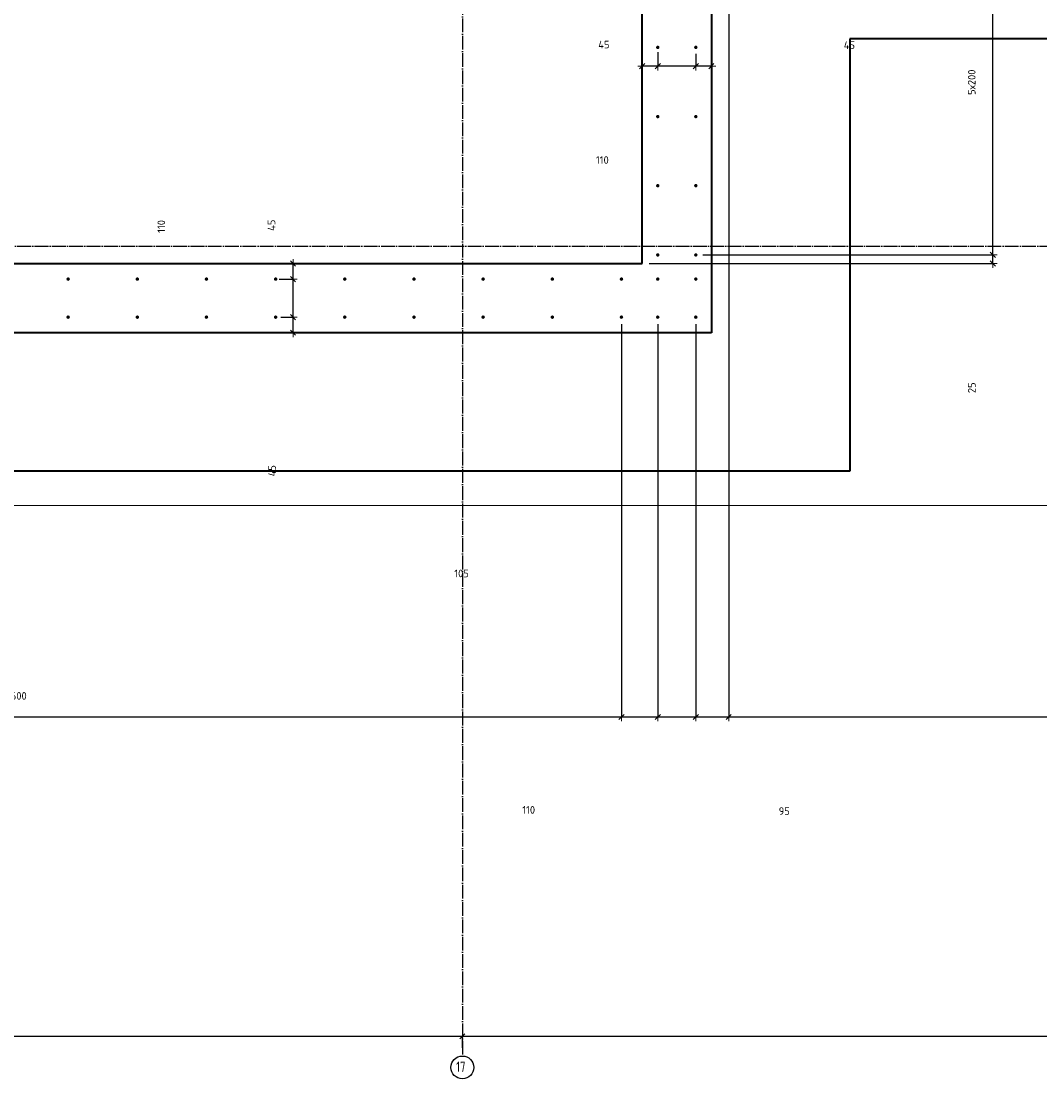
# Model space of a CAD drawing. Header units: millimetres. Extents: x 27309 to 183995, y -852 to 48500.
# Tile 48 of 93: x 151664 to 154610, y 27593 to 30651. Entities that reach past the tile are written whole.
import ezdxf

# ---------------------------------------------------------------- set-up
doc = ezdxf.new("R2010")
doc.units = ezdxf.units.MM
doc.header["$PDMODE"] = 65
doc.linetypes.add('______11', pattern=[50, 40, -5, 0, -5])
doc.linetypes.add('______5', pattern=[110, 80, -10, 10, -10])
for name, color, linetype, lineweight in [('Standard', 7, 'Continuous', 25), ('Арм.стержн. Выпуски', 180, 'Continuous', 35), ('Размерная линия_ общее', 7, 'Continuous', 13)]:
    doc.layers.add(name, color=color, linetype=linetype, lineweight=lineweight)
doc.layers.add('Осевая линия_ общее', color=7, linetype='______5', lineweight=13, true_color=0xa0a0a0)
doc.styles.add('ISOCPEUR', font='ISOCPEUR')
doc.dimstyles.new('DIMSTYLE_3', dxfattribs={"dimtxt": 22, "dimasz": 25, "dimexe": 0, "dimexo": 0, "dimgap": 11, "dimtad": 2, "dimdec": 0, "dimrnd": 5, "dimzin": 12, "dimdsep": 46, "dimtxsty": 'ISOCPEUR', "dimblk1": 'ALL_ML_STRICH', "dimblk2": 'ALL_ML_STRICH', "dimsah": 1, "dimcen": 0, "dimclrd": 7, "dimclre": 256, "dimclrt": 7, "dimadec": 0, "dimazin": 0, "dimtfac": 1, "dimtdec": 0, "dimtix": 1, "dimtmove": 2, "dimatfit": 3, "dimfxl": 0, "dimtzin": 0, "dimlwd": 0, "dimlwe": -3, "dimarcsym": 0})
doc.dimstyles.new('DIMSTYLE_5', dxfattribs={"dimtxt": 22, "dimasz": 25, "dimexe": 0, "dimexo": 0, "dimgap": 11, "dimtad": 2, "dimdec": 0, "dimrnd": 5, "dimzin": 12, "dimdsep": 46, "dimtxsty": 'ISOCPEUR', "dimblk1": 'ALL_ML_STRICH', "dimblk2": 'ALL_ML_STRICH', "dimsah": 1, "dimcen": 0, "dimclrd": 7, "dimclre": 256, "dimclrt": 7, "dimadec": 0, "dimazin": 0, "dimtfac": 1, "dimtdec": 0, "dimtix": 1, "dimtmove": 2, "dimatfit": 3, "dimfxl": 0, "dimtvp": 1.2, "dimtzin": 0, "dimlwd": 0, "dimlwe": -3, "dimarcsym": 0})
doc.dimstyles.new('DIMSTYLE_7', dxfattribs={"dimtxt": 22, "dimasz": 25, "dimexe": 0, "dimexo": 0, "dimgap": 11, "dimtad": 0, "dimdec": 0, "dimrnd": 5, "dimzin": 12, "dimdsep": 46, "dimtxsty": 'ISOCPEUR', "dimblk1": 'ALL_ML_STRICH', "dimblk2": 'ALL_ML_STRICH', "dimsah": 1, "dimcen": 0, "dimclrd": 7, "dimclre": 256, "dimclrt": 7, "dimadec": 0, "dimazin": 0, "dimtfac": 1, "dimtdec": 0, "dimtix": 1, "dimtmove": 2, "dimatfit": 3, "dimfxl": 0, "dimtzin": 0, "dimlwd": 0, "dimlwe": -3, "dimarcsym": 0})

# ---------------------------------------------------------------- blocks, each defined once
blk = doc.blocks.new('ALL_ML_STRICH')
at = {"color": 0, "linetype": 'ByBlock', "lineweight": -2}
for p, q in [((-1, 0), (0.5, 0)), ((-0.3, -0.3), (0.3, 0.3)), ((0, -0.5), (0, 0.5))]:
    blk.add_line(p, q, dxfattribs=at)
blk = doc.blocks.new('*D34')
at = {"layer": 'DEFPOINTS', "color": 7, "linetype": 'Continuous', "lineweight": 13, "transparency": 33554687}
for p in [(149640, 27715.7), (149640, 27662.1), (152940, 27662.1)]:
    blk.add_point(p, dxfattribs=at)
at = {"layer": 'Размерная линия_ общее', "color": 253, "linetype": 'Continuous', "lineweight": -2, "true_color": 0xa0a0a0, "transparency": 33554687}
for p, q in [((149640, 27682.1), (149640, 27715.7)), ((152940, 27682.1), (152940, 27715.7))]:
    blk.add_line(p, q, dxfattribs=at)
at = {"layer": 'Размерная линия_ общее', "color": 7, "linetype": 'Continuous', "lineweight": -2, "transparency": 33554687}
blk.add_line((149640, 27715.7), (152940, 27715.7), dxfattribs=at)
at = {"layer": 'Размерная линия_ общее', "color": 7, "linetype": 'Continuous', "lineweight": 13, "transparency": 33554687, "xscale": 25, "yscale": 25, "zscale": 25, "rotation": 180}
blk.add_blockref('ALL_ML_STRICH', (149640, 27715.7), dxfattribs=at)
at = {"layer": 'Размерная линия_ общее', "color": 7, "linetype": 'Continuous', "lineweight": 13, "transparency": 33554687, "xscale": 25, "yscale": 25, "zscale": 25}
blk.add_blockref('ALL_ML_STRICH', (152940, 27715.7), dxfattribs=at)
at = {"layer": 'Размерная линия_ общее', "color": 7, "linetype": 'Continuous', "lineweight": 13, "transparency": 33554687, "insert": (151291.1, 27776.7), "char_height": 22, "width": 88, "attachment_point": 5, "style": 'ISOCPEUR'}
blk.add_mtext('\\A1;{3300}', dxfattribs=at)
blk = doc.blocks.new('*D35')
at = {"layer": 'DEFPOINTS', "color": 7, "linetype": 'Continuous', "lineweight": 13, "transparency": 33554687}
for p in [(152940, 27715.7), (152940, 27662.1), (156860, 27662.1)]:
    blk.add_point(p, dxfattribs=at)
at = {"layer": 'Размерная линия_ общее', "color": 253, "linetype": 'Continuous', "lineweight": -2, "true_color": 0xa0a0a0, "transparency": 33554687}
for p, q in [((152940, 27682.1), (152940, 27715.7)), ((156860, 27682.1), (156860, 27715.7))]:
    blk.add_line(p, q, dxfattribs=at)
at = {"layer": 'Размерная линия_ общее', "color": 7, "linetype": 'Continuous', "lineweight": -2, "transparency": 33554687}
blk.add_line((152940, 27715.7), (156860, 27715.7), dxfattribs=at)
at = {"layer": 'Размерная линия_ общее', "color": 7, "linetype": 'Continuous', "lineweight": 13, "transparency": 33554687, "xscale": 25, "yscale": 25, "zscale": 25, "rotation": 180}
blk.add_blockref('ALL_ML_STRICH', (152940, 27715.7), dxfattribs=at)
at = {"layer": 'Размерная линия_ общее', "color": 7, "linetype": 'Continuous', "lineweight": 13, "transparency": 33554687, "xscale": 25, "yscale": 25, "zscale": 25}
blk.add_blockref('ALL_ML_STRICH', (156860, 27715.7), dxfattribs=at)
at = {"layer": 'Размерная линия_ общее', "color": 7, "linetype": 'Continuous', "lineweight": 13, "transparency": 33554687, "insert": (154901.1, 27776.7), "char_height": 22, "width": 88, "attachment_point": 5, "style": 'ISOCPEUR'}
blk.add_mtext('\\A1;{3920}', dxfattribs=at)
blk = doc.blocks.new('*D120')
at = {"layer": 'DEFPOINTS', "color": 7, "linetype": 'Continuous', "lineweight": 13, "transparency": 33554687}
for p in [(152394.8, 29795), (152450.2, 29750), (152489.5, 29750)]:
    blk.add_point(p, dxfattribs=at)
at = {"layer": 'Размерная линия_ общее', "color": 253, "linetype": 'Continuous', "lineweight": -2, "true_color": 0xa0a0a0, "transparency": 33554687}
for p, q in [((152414.8, 29795), (152450.2, 29795)), ((152469.5, 29750), (152450.2, 29750))]:
    blk.add_line(p, q, dxfattribs=at)
at = {"layer": 'Размерная линия_ общее', "color": 7, "linetype": 'Continuous', "lineweight": -2, "transparency": 33554687}
blk.add_line((152450.2, 29750), (152450.2, 29795), dxfattribs=at)
at = {"layer": 'Размерная линия_ общее', "color": 7, "linetype": 'Continuous', "lineweight": 13, "transparency": 33554687, "xscale": 25, "yscale": 25, "zscale": 25}
for p, rotation in [((152450.2, 29795), 90), ((152450.2, 29750), 270)]:
    blk.add_blockref('ALL_ML_STRICH', p, dxfattribs=dict(at, rotation=rotation))
at = {"layer": 'Размерная линия_ общее', "color": 7, "linetype": 'Continuous', "lineweight": 13, "transparency": 33554687, "insert": (152389.7, 29351), "char_height": 22, "width": 44, "attachment_point": 5, "rotation": 90, "style": 'ISOCPEUR'}
blk.add_mtext('\\A1;{45}', dxfattribs=at)
blk = doc.blocks.new('*D121')
at = {"layer": 'DEFPOINTS', "color": 7, "linetype": 'Continuous', "lineweight": 13, "transparency": 33554687}
for p in [(152389.8, 29905), (152394.8, 29795), (152450.2, 29795)]:
    blk.add_point(p, dxfattribs=at)
at = {"layer": 'Размерная линия_ общее', "color": 253, "linetype": 'Continuous', "lineweight": -2, "true_color": 0xa0a0a0, "transparency": 33554687}
for p, q in [((152409.8, 29905), (152450.2, 29905)), ((152414.8, 29795), (152450.2, 29795))]:
    blk.add_line(p, q, dxfattribs=at)
at = {"layer": 'Размерная линия_ общее', "color": 7, "linetype": 'Continuous', "lineweight": -2, "transparency": 33554687}
blk.add_line((152450.2, 29795), (152450.2, 29905), dxfattribs=at)
at = {"layer": 'Размерная линия_ общее', "color": 7, "linetype": 'Continuous', "lineweight": 13, "transparency": 33554687, "xscale": 25, "yscale": 25, "zscale": 25}
for p, rotation in [((152450.2, 29905), 90), ((152450.2, 29795), 270)]:
    blk.add_blockref('ALL_ML_STRICH', p, dxfattribs=dict(at, rotation=rotation))
at = {"layer": 'Размерная линия_ общее', "color": 7, "linetype": 'Continuous', "lineweight": 13, "transparency": 33554687, "insert": (152069.3, 30057.3), "char_height": 22, "width": 66, "attachment_point": 5, "rotation": 90, "style": 'ISOCPEUR'}
blk.add_mtext('\\A1;{110}', dxfattribs=at)
blk = doc.blocks.new('*D122')
at = {"layer": 'DEFPOINTS', "color": 7, "linetype": 'Continuous', "lineweight": 13, "transparency": 33554687}
for p in [(152478.7, 29950), (152389.8, 29905), (152450.2, 29905)]:
    blk.add_point(p, dxfattribs=at)
at = {"layer": 'Размерная линия_ общее', "color": 253, "linetype": 'Continuous', "lineweight": -2, "true_color": 0xa0a0a0, "transparency": 33554687}
for p, q in [((152458.7, 29950), (152450.2, 29950)), ((152409.8, 29905), (152450.2, 29905))]:
    blk.add_line(p, q, dxfattribs=at)
at = {"layer": 'Размерная линия_ общее', "color": 7, "linetype": 'Continuous', "lineweight": -2, "transparency": 33554687}
blk.add_line((152450.2, 29905), (152450.2, 29950), dxfattribs=at)
at = {"layer": 'Размерная линия_ общее', "color": 7, "linetype": 'Continuous', "lineweight": 13, "transparency": 33554687, "xscale": 25, "yscale": 25, "zscale": 25}
for p, rotation in [((152450.2, 29950), 90), ((152450.2, 29905), 270)]:
    blk.add_blockref('ALL_ML_STRICH', p, dxfattribs=dict(at, rotation=rotation))
at = {"layer": 'Размерная линия_ общее', "color": 7, "linetype": 'Continuous', "lineweight": 13, "transparency": 33554687, "insert": (152387.9, 30060.8), "char_height": 22, "width": 44, "attachment_point": 5, "rotation": 90, "style": 'ISOCPEUR'}
blk.add_mtext('\\A1;{45}', dxfattribs=at)
blk = doc.blocks.new('*D143')
at = {"layer": 'DEFPOINTS', "color": 7, "linetype": 'Continuous', "lineweight": 13, "transparency": 33554687}
for p in [(153615, 30576.3), (153660, 30520.9), (153660, 30481.6)]:
    blk.add_point(p, dxfattribs=at)
at = {"layer": 'Размерная линия_ общее', "color": 253, "linetype": 'Continuous', "lineweight": -2, "true_color": 0xa0a0a0, "transparency": 33554687}
for p, q in [((153615, 30556.3), (153615, 30520.9)), ((153660, 30501.6), (153660, 30520.9))]:
    blk.add_line(p, q, dxfattribs=at)
at = {"layer": 'Размерная линия_ общее', "color": 7, "linetype": 'Continuous', "lineweight": -2, "transparency": 33554687}
blk.add_line((153660, 30520.9), (153615, 30520.9), dxfattribs=at)
at = {"layer": 'Размерная линия_ общее', "color": 7, "linetype": 'Continuous', "lineweight": 13, "transparency": 33554687, "xscale": 25, "yscale": 25, "zscale": 25}
for p, rotation in [((153615, 30520.9), 180), ((153660, 30520.9), 360)]:
    blk.add_blockref('ALL_ML_STRICH', p, dxfattribs=dict(at, rotation=rotation))
at = {"layer": 'Размерная линия_ общее', "color": 7, "linetype": 'Continuous', "lineweight": 13, "transparency": 33554687, "insert": (154059, 30581.4), "char_height": 22, "width": 44, "attachment_point": 5, "style": 'ISOCPEUR'}
blk.add_mtext('\\A1;{45}', dxfattribs=at)
blk = doc.blocks.new('*D144')
at = {"layer": 'DEFPOINTS', "color": 7, "linetype": 'Continuous', "lineweight": 13, "transparency": 33554687}
for p in [(153505, 30581.3), (153615, 30576.3), (153615, 30520.9)]:
    blk.add_point(p, dxfattribs=at)
at = {"layer": 'Размерная линия_ общее', "color": 253, "linetype": 'Continuous', "lineweight": -2, "true_color": 0xa0a0a0, "transparency": 33554687}
for p, q in [((153505, 30561.3), (153505, 30520.9)), ((153615, 30556.3), (153615, 30520.9))]:
    blk.add_line(p, q, dxfattribs=at)
at = {"layer": 'Размерная линия_ общее', "color": 7, "linetype": 'Continuous', "lineweight": -2, "transparency": 33554687}
blk.add_line((153615, 30520.9), (153505, 30520.9), dxfattribs=at)
at = {"layer": 'Размерная линия_ общее', "color": 7, "linetype": 'Continuous', "lineweight": 13, "transparency": 33554687, "xscale": 25, "yscale": 25, "zscale": 25}
for p, rotation in [((153505, 30520.9), 180), ((153615, 30520.9), 360)]:
    blk.add_blockref('ALL_ML_STRICH', p, dxfattribs=dict(at, rotation=rotation))
at = {"layer": 'Размерная линия_ общее', "color": 7, "linetype": 'Continuous', "lineweight": 13, "transparency": 33554687, "insert": (153344.7, 30249.4), "char_height": 22, "width": 66, "attachment_point": 5, "style": 'ISOCPEUR'}
blk.add_mtext('\\A1;{110}', dxfattribs=at)
blk = doc.blocks.new('*D145')
at = {"layer": 'DEFPOINTS', "color": 7, "linetype": 'Continuous', "lineweight": 13, "transparency": 33554687}
for p in [(153505, 30581.3), (153460, 30492.4), (153505, 30520.9)]:
    blk.add_point(p, dxfattribs=at)
at = {"layer": 'Размерная линия_ общее', "color": 253, "linetype": 'Continuous', "lineweight": -2, "true_color": 0xa0a0a0, "transparency": 33554687}
for p, q in [((153505, 30561.3), (153505, 30520.9)), ((153460, 30512.4), (153460, 30520.9))]:
    blk.add_line(p, q, dxfattribs=at)
at = {"layer": 'Размерная линия_ общее', "color": 7, "linetype": 'Continuous', "lineweight": -2, "transparency": 33554687}
blk.add_line((153505, 30520.9), (153460, 30520.9), dxfattribs=at)
at = {"layer": 'Размерная линия_ общее', "color": 7, "linetype": 'Continuous', "lineweight": 13, "transparency": 33554687, "xscale": 25, "yscale": 25, "zscale": 25}
for p, rotation in [((153460, 30520.9), 180), ((153505, 30520.9), 360)]:
    blk.add_blockref('ALL_ML_STRICH', p, dxfattribs=dict(at, rotation=rotation))
at = {"layer": 'Размерная линия_ общее', "color": 7, "linetype": 'Continuous', "lineweight": 13, "transparency": 33554687, "insert": (153349.2, 30583.1), "char_height": 22, "width": 44, "attachment_point": 5, "style": 'ISOCPEUR'}
blk.add_mtext('\\A1;{45}', dxfattribs=at)
blk = doc.blocks.new('*D155')
at = {"layer": 'DEFPOINTS', "color": 7, "linetype": 'Continuous', "lineweight": 13, "transparency": 33554687}
for p in [(153615, 29975), (153460, 29950), (154473.8, 29950)]:
    blk.add_point(p, dxfattribs=at)
at = {"layer": 'Размерная линия_ общее', "color": 253, "linetype": 'Continuous', "lineweight": -2, "true_color": 0xa0a0a0, "transparency": 33554687}
for p, q in [((153635, 29975), (154473.8, 29975)), ((153480, 29950), (154473.8, 29950))]:
    blk.add_line(p, q, dxfattribs=at)
at = {"layer": 'Размерная линия_ общее', "color": 7, "linetype": 'Continuous', "lineweight": -2, "transparency": 33554687}
blk.add_line((154473.8, 29950), (154473.8, 29975), dxfattribs=at)
at = {"layer": 'Размерная линия_ общее', "color": 7, "linetype": 'Continuous', "lineweight": 13, "transparency": 33554687, "xscale": 25, "yscale": 25, "zscale": 25}
for p, rotation in [((154473.8, 29975), 90), ((154473.8, 29950), 270)]:
    blk.add_blockref('ALL_ML_STRICH', p, dxfattribs=dict(at, rotation=rotation))
at = {"layer": 'Размерная линия_ общее', "color": 7, "linetype": 'Continuous', "lineweight": 13, "transparency": 33554687, "insert": (154413.1, 29590.9), "char_height": 22, "width": 44, "attachment_point": 5, "rotation": 90, "style": 'ISOCPEUR'}
blk.add_mtext('\\A1;{25}', dxfattribs=at)
blk = doc.blocks.new('*D156')
at = {"layer": 'DEFPOINTS', "color": 7, "linetype": 'Continuous', "lineweight": 13, "transparency": 33554687}
for p in [(153615, 30975), (153615, 29975), (154473.8, 29975)]:
    blk.add_point(p, dxfattribs=at)
at = {"layer": 'Размерная линия_ общее', "color": 253, "linetype": 'Continuous', "lineweight": -2, "true_color": 0xa0a0a0, "transparency": 33554687}
for p, q in [((153635, 30975), (154473.8, 30975)), ((153635, 29975), (154473.8, 29975))]:
    blk.add_line(p, q, dxfattribs=at)
at = {"layer": 'Размерная линия_ общее', "color": 7, "linetype": 'Continuous', "lineweight": -2, "transparency": 33554687}
blk.add_line((154473.8, 29975), (154473.8, 30975), dxfattribs=at)
at = {"layer": 'Размерная линия_ общее', "color": 7, "linetype": 'Continuous', "lineweight": 13, "transparency": 33554687, "xscale": 25, "yscale": 25, "zscale": 25}
for p, rotation in [((154473.8, 30975), 90), ((154473.8, 29975), 270)]:
    blk.add_blockref('ALL_ML_STRICH', p, dxfattribs=dict(at, rotation=rotation))
at = {"layer": 'Размерная линия_ общее', "color": 7, "linetype": 'Continuous', "lineweight": 13, "transparency": 33554687, "insert": (154401.8, 30437.6), "char_height": 22, "width": 1.1, "attachment_point": 1, "rotation": 90, "line_spacing_factor": 0.60241, "style": 'ISOCPEUR'}
blk.add_mtext('5х200', dxfattribs=at)
blk = doc.blocks.new('*D588')
at = {"layer": 'DEFPOINTS', "color": 7, "linetype": 'Continuous', "lineweight": 13, "transparency": 33554687}
for p in [(149800, 29795), (153400, 29795), (149800, 28639)]:
    blk.add_point(p, dxfattribs=at)
at = {"layer": 'Размерная линия_ общее', "color": 253, "linetype": 'Continuous', "lineweight": -2, "true_color": 0xa0a0a0, "transparency": 33554687}
for p, q in [((149800, 29775), (149800, 28639)), ((153400, 29775), (153400, 28639))]:
    blk.add_line(p, q, dxfattribs=at)
at = {"layer": 'Размерная линия_ общее', "color": 7, "linetype": 'Continuous', "lineweight": -2, "transparency": 33554687}
blk.add_line((149800, 28639), (153400, 28639), dxfattribs=at)
at = {"layer": 'Размерная линия_ общее', "color": 7, "linetype": 'Continuous', "lineweight": 13, "transparency": 33554687, "xscale": 25, "yscale": 25, "zscale": 25, "rotation": 180}
blk.add_blockref('ALL_ML_STRICH', (149800, 28639), dxfattribs=at)
at = {"layer": 'Размерная линия_ общее', "color": 7, "linetype": 'Continuous', "lineweight": 13, "transparency": 33554687, "xscale": 25, "yscale": 25, "zscale": 25}
blk.add_blockref('ALL_ML_STRICH', (153400, 28639), dxfattribs=at)
at = {"layer": 'Размерная линия_ общее', "color": 7, "linetype": 'Continuous', "lineweight": 13, "transparency": 33554687, "insert": (151518.6, 28711), "char_height": 22, "width": 1.1, "attachment_point": 1, "line_spacing_factor": 0.60241, "style": 'ISOCPEUR'}
blk.add_mtext('18х200=3600', dxfattribs=at)
blk = doc.blocks.new('*D589')
at = {"layer": 'DEFPOINTS', "color": 7, "linetype": 'Continuous', "lineweight": 13, "transparency": 33554687}
for p in [(153400, 29795), (153505, 29795), (153400, 28639)]:
    blk.add_point(p, dxfattribs=at)
at = {"layer": 'Размерная линия_ общее', "color": 253, "linetype": 'Continuous', "lineweight": -2, "true_color": 0xa0a0a0, "transparency": 33554687}
for p, q in [((153400, 29775), (153400, 28639)), ((153505, 29775), (153505, 28639))]:
    blk.add_line(p, q, dxfattribs=at)
at = {"layer": 'Размерная линия_ общее', "color": 7, "linetype": 'Continuous', "lineweight": -2, "transparency": 33554687}
blk.add_line((153400, 28639), (153505, 28639), dxfattribs=at)
at = {"layer": 'Размерная линия_ общее', "color": 7, "linetype": 'Continuous', "lineweight": 13, "transparency": 33554687, "xscale": 25, "yscale": 25, "zscale": 25, "rotation": 180}
blk.add_blockref('ALL_ML_STRICH', (153400, 28639), dxfattribs=at)
at = {"layer": 'Размерная линия_ общее', "color": 7, "linetype": 'Continuous', "lineweight": 13, "transparency": 33554687, "xscale": 25, "yscale": 25, "zscale": 25}
blk.add_blockref('ALL_ML_STRICH', (153505, 28639), dxfattribs=at)
at = {"layer": 'Размерная линия_ общее', "color": 7, "linetype": 'Continuous', "lineweight": 13, "transparency": 33554687, "insert": (152937.6, 29053.9), "char_height": 22, "width": 66, "attachment_point": 5, "style": 'ISOCPEUR'}
blk.add_mtext('\\A1;{105}', dxfattribs=at)
blk = doc.blocks.new('*D590')
at = {"layer": 'DEFPOINTS', "color": 7, "linetype": 'Continuous', "lineweight": 13, "transparency": 33554687}
for p in [(153505, 29795), (153615, 29795), (153505, 28639)]:
    blk.add_point(p, dxfattribs=at)
at = {"layer": 'Размерная линия_ общее', "color": 253, "linetype": 'Continuous', "lineweight": -2, "true_color": 0xa0a0a0, "transparency": 33554687}
for p, q in [((153505, 29775), (153505, 28639)), ((153615, 29775), (153615, 28639))]:
    blk.add_line(p, q, dxfattribs=at)
at = {"layer": 'Размерная линия_ общее', "color": 7, "linetype": 'Continuous', "lineweight": -2, "transparency": 33554687}
blk.add_line((153505, 28639), (153615, 28639), dxfattribs=at)
at = {"layer": 'Размерная линия_ общее', "color": 7, "linetype": 'Continuous', "lineweight": 13, "transparency": 33554687, "xscale": 25, "yscale": 25, "zscale": 25, "rotation": 180}
blk.add_blockref('ALL_ML_STRICH', (153505, 28639), dxfattribs=at)
at = {"layer": 'Размерная линия_ общее', "color": 7, "linetype": 'Continuous', "lineweight": 13, "transparency": 33554687, "xscale": 25, "yscale": 25, "zscale": 25}
blk.add_blockref('ALL_ML_STRICH', (153615, 28639), dxfattribs=at)
at = {"layer": 'Размерная линия_ общее', "color": 7, "linetype": 'Continuous', "lineweight": 13, "transparency": 33554687, "insert": (153131.7, 28370.4), "char_height": 22, "width": 66, "attachment_point": 5, "style": 'ISOCPEUR'}
blk.add_mtext('\\A1;{110}', dxfattribs=at)
blk = doc.blocks.new('*D591')
at = {"layer": 'DEFPOINTS', "color": 7, "linetype": 'Continuous', "lineweight": 13, "transparency": 33554687}
for p in [(153710, 31045), (153615, 29795), (153615, 28639)]:
    blk.add_point(p, dxfattribs=at)
at = {"layer": 'Размерная линия_ общее', "color": 253, "linetype": 'Continuous', "lineweight": -2, "true_color": 0xa0a0a0, "transparency": 33554687}
for p, q in [((153710, 31025), (153710, 28639)), ((153615, 29775), (153615, 28639))]:
    blk.add_line(p, q, dxfattribs=at)
at = {"layer": 'Размерная линия_ общее', "color": 7, "linetype": 'Continuous', "lineweight": -2, "transparency": 33554687}
blk.add_line((153615, 28639), (153710, 28639), dxfattribs=at)
at = {"layer": 'Размерная линия_ общее', "color": 7, "linetype": 'Continuous', "lineweight": 13, "transparency": 33554687, "xscale": 25, "yscale": 25, "zscale": 25, "rotation": 180}
blk.add_blockref('ALL_ML_STRICH', (153615, 28639), dxfattribs=at)
at = {"layer": 'Размерная линия_ общее', "color": 7, "linetype": 'Continuous', "lineweight": 13, "transparency": 33554687, "xscale": 25, "yscale": 25, "zscale": 25}
blk.add_blockref('ALL_ML_STRICH', (153710, 28639), dxfattribs=at)
at = {"layer": 'Размерная линия_ общее', "color": 7, "linetype": 'Continuous', "lineweight": 13, "transparency": 33554687, "insert": (153870.8, 28366.7), "char_height": 22, "width": 44, "attachment_point": 5, "style": 'ISOCPEUR'}
blk.add_mtext('\\A1;{95}', dxfattribs=at)
blk = doc.blocks.new('*D592')
at = {"layer": 'DEFPOINTS', "color": 7, "linetype": 'Continuous', "lineweight": 13, "transparency": 33554687}
for p in [(153710, 31045), (156710, 31045), (153710, 28639)]:
    blk.add_point(p, dxfattribs=at)
at = {"layer": 'Размерная линия_ общее', "color": 253, "linetype": 'Continuous', "lineweight": -2, "true_color": 0xa0a0a0, "transparency": 33554687}
for p, q in [((153710, 31025), (153710, 28639)), ((156710, 31025), (156710, 28639))]:
    blk.add_line(p, q, dxfattribs=at)
at = {"layer": 'Размерная линия_ общее', "color": 7, "linetype": 'Continuous', "lineweight": -2, "transparency": 33554687}
blk.add_line((153710, 28639), (156710, 28639), dxfattribs=at)
at = {"layer": 'Размерная линия_ общее', "color": 7, "linetype": 'Continuous', "lineweight": 13, "transparency": 33554687, "xscale": 25, "yscale": 25, "zscale": 25, "rotation": 180}
blk.add_blockref('ALL_ML_STRICH', (153710, 28639), dxfattribs=at)
at = {"layer": 'Размерная линия_ общее', "color": 7, "linetype": 'Continuous', "lineweight": 13, "transparency": 33554687, "xscale": 25, "yscale": 25, "zscale": 25}
blk.add_blockref('ALL_ML_STRICH', (156710, 28639), dxfattribs=at)
at = {"layer": 'Размерная линия_ общее', "color": 7, "linetype": 'Continuous', "lineweight": 13, "transparency": 33554687, "insert": (155128.6, 28711), "char_height": 22, "width": 1.1, "attachment_point": 1, "line_spacing_factor": 0.60241, "style": 'ISOCPEUR'}
blk.add_mtext('15х200=3000', dxfattribs=at)

msp = doc.modelspace()

# ---------------------------------------------------------------- hatches: boundary and pattern name
at = {"layer": 'Арм.стержн. Выпуски', "linetype": 'Continuous', "lineweight": 35, "transparency": 33554687}
for points in [[(153510, 30575), (153509.6, 30576.9), (153508.5, 30578.5), (153506.9, 30579.6), (153505, 30580), (153503.1, 30579.6), (153501.5, 30578.5), (153500.4, 30576.9), (153500, 30575), (153500.4, 30573.1), (153501.5, 30571.5), (153503.1, 30570.4), (153505, 30570), (153506.9, 30570.4), (153508.5, 30571.5), (153509.6, 30573.1)], [(153620, 30575), (153619.6, 30576.9), (153618.5, 30578.5), (153616.9, 30579.6), (153615, 30580), (153613.1, 30579.6), (153611.5, 30578.5), (153610.4, 30576.9), (153610, 30575), (153610.4, 30573.1), (153611.5, 30571.5), (153613.1, 30570.4), (153615, 30570), (153616.9, 30570.4), (153618.5, 30571.5), (153619.6, 30573.1)], [(153510, 30375), (153509.6, 30376.9), (153508.5, 30378.5), (153506.9, 30379.6), (153505, 30380), (153503.1, 30379.6), (153501.5, 30378.5), (153500.4, 30376.9), (153500, 30375), (153500.4, 30373.1), (153501.5, 30371.5), (153503.1, 30370.4), (153505, 30370), (153506.9, 30370.4), (153508.5, 30371.5), (153509.6, 30373.1)], [(153620, 30375), (153619.6, 30376.9), (153618.5, 30378.5), (153616.9, 30379.6), (153615, 30380), (153613.1, 30379.6), (153611.5, 30378.5), (153610.4, 30376.9), (153610, 30375), (153610.4, 30373.1), (153611.5, 30371.5), (153613.1, 30370.4), (153615, 30370), (153616.9, 30370.4), (153618.5, 30371.5), (153619.6, 30373.1)], [(153510, 30175), (153509.6, 30176.9), (153508.5, 30178.5), (153506.9, 30179.6), (153505, 30180), (153503.1, 30179.6), (153501.5, 30178.5), (153500.4, 30176.9), (153500, 30175), (153500.4, 30173.1), (153501.5, 30171.5), (153503.1, 30170.4), (153505, 30170), (153506.9, 30170.4), (153508.5, 30171.5), (153509.6, 30173.1)], [(153620, 30175), (153619.6, 30176.9), (153618.5, 30178.5), (153616.9, 30179.6), (153615, 30180), (153613.1, 30179.6), (153611.5, 30178.5), (153610.4, 30176.9), (153610, 30175), (153610.4, 30173.1), (153611.5, 30171.5), (153613.1, 30170.4), (153615, 30170), (153616.9, 30170.4), (153618.5, 30171.5), (153619.6, 30173.1)], [(153510, 29975), (153509.6, 29976.9), (153508.5, 29978.5), (153506.9, 29979.6), (153505, 29980), (153503.1, 29979.6), (153501.5, 29978.5), (153500.4, 29976.9), (153500, 29975), (153500.4, 29973.1), (153501.5, 29971.5), (153503.1, 29970.4), (153505, 29970), (153506.9, 29970.4), (153508.5, 29971.5), (153509.6, 29973.1)], [(153620, 29975), (153619.6, 29976.9), (153618.5, 29978.5), (153616.9, 29979.6), (153615, 29980), (153613.1, 29979.6), (153611.5, 29978.5), (153610.4, 29976.9), (153610, 29975), (153610.4, 29973.1), (153611.5, 29971.5), (153613.1, 29970.4), (153615, 29970), (153616.9, 29970.4), (153618.5, 29971.5), (153619.6, 29973.1)], [(151805, 29905), (151804.6, 29906.9), (151803.5, 29908.5), (151801.9, 29909.6), (151800, 29910), (151798.1, 29909.6), (151796.5, 29908.5), (151795.4, 29906.9), (151795, 29905), (151795.4, 29903.1), (151796.5, 29901.5), (151798.1, 29900.4), (151800, 29900), (151801.9, 29900.4), (151803.5, 29901.5), (151804.6, 29903.1)], [(152005, 29905), (152004.6, 29906.9), (152003.5, 29908.5), (152001.9, 29909.6), (152000, 29910), (151998.1, 29909.6), (151996.5, 29908.5), (151995.4, 29906.9), (151995, 29905), (151995.4, 29903.1), (151996.5, 29901.5), (151998.1, 29900.4), (152000, 29900), (152001.9, 29900.4), (152003.5, 29901.5), (152004.6, 29903.1)], [(152205, 29905), (152204.6, 29906.9), (152203.5, 29908.5), (152201.9, 29909.6), (152200, 29910), (152198.1, 29909.6), (152196.5, 29908.5), (152195.4, 29906.9), (152195, 29905), (152195.4, 29903.1), (152196.5, 29901.5), (152198.1, 29900.4), (152200, 29900), (152201.9, 29900.4), (152203.5, 29901.5), (152204.6, 29903.1)], [(152405, 29905), (152404.6, 29906.9), (152403.5, 29908.5), (152401.9, 29909.6), (152400, 29910), (152398.1, 29909.6), (152396.5, 29908.5), (152395.4, 29906.9), (152395, 29905), (152395.4, 29903.1), (152396.5, 29901.5), (152398.1, 29900.4), (152400, 29900), (152401.9, 29900.4), (152403.5, 29901.5), (152404.6, 29903.1)], [(152605, 29905), (152604.6, 29906.9), (152603.5, 29908.5), (152601.9, 29909.6), (152600, 29910), (152598.1, 29909.6), (152596.5, 29908.5), (152595.4, 29906.9), (152595, 29905), (152595.4, 29903.1), (152596.5, 29901.5), (152598.1, 29900.4), (152600, 29900), (152601.9, 29900.4), (152603.5, 29901.5), (152604.6, 29903.1)], [(152805, 29905), (152804.6, 29906.9), (152803.5, 29908.5), (152801.9, 29909.6), (152800, 29910), (152798.1, 29909.6), (152796.5, 29908.5), (152795.4, 29906.9), (152795, 29905), (152795.4, 29903.1), (152796.5, 29901.5), (152798.1, 29900.4), (152800, 29900), (152801.9, 29900.4), (152803.5, 29901.5), (152804.6, 29903.1)], [(153005, 29905), (153004.6, 29906.9), (153003.5, 29908.5), (153001.9, 29909.6), (153000, 29910), (152998.1, 29909.6), (152996.5, 29908.5), (152995.4, 29906.9), (152995, 29905), (152995.4, 29903.1), (152996.5, 29901.5), (152998.1, 29900.4), (153000, 29900), (153001.9, 29900.4), (153003.5, 29901.5), (153004.6, 29903.1)], [(153205, 29905), (153204.6, 29906.9), (153203.5, 29908.5), (153201.9, 29909.6), (153200, 29910), (153198.1, 29909.6), (153196.5, 29908.5), (153195.4, 29906.9), (153195, 29905), (153195.4, 29903.1), (153196.5, 29901.5), (153198.1, 29900.4), (153200, 29900), (153201.9, 29900.4), (153203.5, 29901.5), (153204.6, 29903.1)], [(153405, 29905), (153404.6, 29906.9), (153403.5, 29908.5), (153401.9, 29909.6), (153400, 29910), (153398.1, 29909.6), (153396.5, 29908.5), (153395.4, 29906.9), (153395, 29905), (153395.4, 29903.1), (153396.5, 29901.5), (153398.1, 29900.4), (153400, 29900), (153401.9, 29900.4), (153403.5, 29901.5), (153404.6, 29903.1)], [(153510, 29905), (153509.6, 29906.9), (153508.5, 29908.5), (153506.9, 29909.6), (153505, 29910), (153503.1, 29909.6), (153501.5, 29908.5), (153500.4, 29906.9), (153500, 29905), (153500.4, 29903.1), (153501.5, 29901.5), (153503.1, 29900.4), (153505, 29900), (153506.9, 29900.4), (153508.5, 29901.5), (153509.6, 29903.1)], [(153620, 29905), (153619.6, 29906.9), (153618.5, 29908.5), (153616.9, 29909.6), (153615, 29910), (153613.1, 29909.6), (153611.5, 29908.5), (153610.4, 29906.9), (153610, 29905), (153610.4, 29903.1), (153611.5, 29901.5), (153613.1, 29900.4), (153615, 29900), (153616.9, 29900.4), (153618.5, 29901.5), (153619.6, 29903.1)], [(151805, 29795), (151804.6, 29796.9), (151803.5, 29798.5), (151801.9, 29799.6), (151800, 29800), (151798.1, 29799.6), (151796.5, 29798.5), (151795.4, 29796.9), (151795, 29795), (151795.4, 29793.1), (151796.5, 29791.5), (151798.1, 29790.4), (151800, 29790), (151801.9, 29790.4), (151803.5, 29791.5), (151804.6, 29793.1)], [(152005, 29795), (152004.6, 29796.9), (152003.5, 29798.5), (152001.9, 29799.6), (152000, 29800), (151998.1, 29799.6), (151996.5, 29798.5), (151995.4, 29796.9), (151995, 29795), (151995.4, 29793.1), (151996.5, 29791.5), (151998.1, 29790.4), (152000, 29790), (152001.9, 29790.4), (152003.5, 29791.5), (152004.6, 29793.1)], [(152205, 29795), (152204.6, 29796.9), (152203.5, 29798.5), (152201.9, 29799.6), (152200, 29800), (152198.1, 29799.6), (152196.5, 29798.5), (152195.4, 29796.9), (152195, 29795), (152195.4, 29793.1), (152196.5, 29791.5), (152198.1, 29790.4), (152200, 29790), (152201.9, 29790.4), (152203.5, 29791.5), (152204.6, 29793.1)], [(152405, 29795), (152404.6, 29796.9), (152403.5, 29798.5), (152401.9, 29799.6), (152400, 29800), (152398.1, 29799.6), (152396.5, 29798.5), (152395.4, 29796.9), (152395, 29795), (152395.4, 29793.1), (152396.5, 29791.5), (152398.1, 29790.4), (152400, 29790), (152401.9, 29790.4), (152403.5, 29791.5), (152404.6, 29793.1)], [(152605, 29795), (152604.6, 29796.9), (152603.5, 29798.5), (152601.9, 29799.6), (152600, 29800), (152598.1, 29799.6), (152596.5, 29798.5), (152595.4, 29796.9), (152595, 29795), (152595.4, 29793.1), (152596.5, 29791.5), (152598.1, 29790.4), (152600, 29790), (152601.9, 29790.4), (152603.5, 29791.5), (152604.6, 29793.1)], [(152805, 29795), (152804.6, 29796.9), (152803.5, 29798.5), (152801.9, 29799.6), (152800, 29800), (152798.1, 29799.6), (152796.5, 29798.5), (152795.4, 29796.9), (152795, 29795), (152795.4, 29793.1), (152796.5, 29791.5), (152798.1, 29790.4), (152800, 29790), (152801.9, 29790.4), (152803.5, 29791.5), (152804.6, 29793.1)], [(153005, 29795), (153004.6, 29796.9), (153003.5, 29798.5), (153001.9, 29799.6), (153000, 29800), (152998.1, 29799.6), (152996.5, 29798.5), (152995.4, 29796.9), (152995, 29795), (152995.4, 29793.1), (152996.5, 29791.5), (152998.1, 29790.4), (153000, 29790), (153001.9, 29790.4), (153003.5, 29791.5), (153004.6, 29793.1)], [(153205, 29795), (153204.6, 29796.9), (153203.5, 29798.5), (153201.9, 29799.6), (153200, 29800), (153198.1, 29799.6), (153196.5, 29798.5), (153195.4, 29796.9), (153195, 29795), (153195.4, 29793.1), (153196.5, 29791.5), (153198.1, 29790.4), (153200, 29790), (153201.9, 29790.4), (153203.5, 29791.5), (153204.6, 29793.1)], [(153405, 29795), (153404.6, 29796.9), (153403.5, 29798.5), (153401.9, 29799.6), (153400, 29800), (153398.1, 29799.6), (153396.5, 29798.5), (153395.4, 29796.9), (153395, 29795), (153395.4, 29793.1), (153396.5, 29791.5), (153398.1, 29790.4), (153400, 29790), (153401.9, 29790.4), (153403.5, 29791.5), (153404.6, 29793.1)], [(153510, 29795), (153509.6, 29796.9), (153508.5, 29798.5), (153506.9, 29799.6), (153505, 29800), (153503.1, 29799.6), (153501.5, 29798.5), (153500.4, 29796.9), (153500, 29795), (153500.4, 29793.1), (153501.5, 29791.5), (153503.1, 29790.4), (153505, 29790), (153506.9, 29790.4), (153508.5, 29791.5), (153509.6, 29793.1)], [(153620, 29795), (153619.6, 29796.9), (153618.5, 29798.5), (153616.9, 29799.6), (153615, 29800), (153613.1, 29799.6), (153611.5, 29798.5), (153610.4, 29796.9), (153610, 29795), (153610.4, 29793.1), (153611.5, 29791.5), (153613.1, 29790.4), (153615, 29790), (153616.9, 29790.4), (153618.5, 29791.5), (153619.6, 29793.1)]]:
    msp.add_hatch(color=4, dxfattribs=at).paths.add_polyline_path(points)

# ---------------------------------------------------------------- linework, layer by layer
at = {"color": 7, "linetype": 'Continuous', "lineweight": 35, "transparency": 33554687}
for p, q in [((153460, 29950), (153460, 31200)), ((153660, 31000), (153660, 29950)), ((149740, 29950), (153460, 29950)), ((153660, 29950), (153660, 29750)), ((153660, 29750), (149740, 29750))]:
    msp.add_line(p, q, dxfattribs=at)
at = {"layer": 'Standard', "color": 7, "linetype": 'Continuous', "lineweight": 13, "transparency": 33554687}
msp.add_lwpolyline([(125100, 29250), (167980, 29250), (167980, 48500), (125100, 48500), (125100, 29250)], dxfattribs=at)
at = {"layer": 'Осевая линия_ общее', "color": 253, "linetype": '______11', "lineweight": -3, "true_color": 0xa0a0a0, "transparency": 33554687}
for p, q in [((152940, 46340), (152940, 27662.1)), ((125200, 30000), (169325.4, 30000))]:
    msp.add_line(p, q, dxfattribs=at)
at = {"layer": 'Осевая линия_ общее', "color": 7, "linetype": 'Continuous', "lineweight": -3, "transparency": 33554687}
msp.add_circle((152940, 27625.6), 33, dxfattribs=at)
at = {"layer": 'Размерная линия_ общее', "color": 7, "linetype": 'Continuous', "lineweight": 35, "transparency": 33554687}
for p, q in [((154060, 30600), (154060, 29350)), ((159660, 30600), (154060, 30600)), ((154060, 29350), (149140, 29350))]:
    msp.add_line(p, q, dxfattribs=at)

# ---------------------------------------------------------------- texts
at = {"layer": 'Осевая линия_ общее', "color": 7, "linetype": 'Continuous', "lineweight": -3, "transparency": 33554687, "insert": (152922, 27612.6), "char_height": 30, "width": 47.228, "attachment_point": 7, "style": 'ISOCPEUR'}
msp.add_mtext('\\W0.75;17', dxfattribs=at)

# ---------------------------------------------------------------- dimensions: what is measured, and where the dimension line sits
at = {"layer": 'Размерная линия_ общее', "color": 7, "linetype": 'Continuous', "lineweight": 13, "transparency": 33554687}
for base, p1, p2, dimstyle, picture, middle in [((153710, 28639), (153615, 29775), (153710, 31025), 'DIMSTYLE_7', '*D591', (153870.8, 28366.7)), ((153505, 28639), (153400, 29775), (153505, 29775), 'DIMSTYLE_3', '*D589', (152937.6, 29053.9)), ((153615, 28639), (153505, 29775), (153615, 29775), 'DIMSTYLE_7', '*D590', (153131.7, 28370.4)), ((152940, 27715.7), (149640, 27682.1), (152940, 27682.1), 'DIMSTYLE_3', '*D34', (151291.1, 27776.7)), ((156860, 27715.7), (152940, 27682.1), (156860, 27682.1), 'DIMSTYLE_3', '*D35', (154901.1, 27776.7))]:
    dim = msp.add_linear_dim(base=base, p1=p1, p2=p2, dimstyle=dimstyle, override={"dimpost": '<>', "dimclrd": 7, "dimclre": 253, "dimclrt": 7, "dimlwd": 0, "dimlwe": 65533}, dxfattribs=at)
    dim.commit()
    dim.dimension.update_dxf_attribs({"geometry": picture, "text_midpoint": middle, "dimtype": 160})
for base, p1, p2, text, picture, middle in [((156710, 28639), (153710, 31025), (156710, 31025), '15х200=3000', '*D592', (155210, 28650)), ((153400, 28639), (149800, 29775), (153400, 29775), '18х200=3600', '*D588', (151600, 28650))]:
    dim = msp.add_linear_dim(base=base, p1=p1, p2=p2, text=text, dimstyle='DIMSTYLE_3', override={"dimpost": '<>', "dimclrd": 7, "dimclre": 253, "dimclrt": 7, "dimlwd": 0, "dimlwe": 65533}, dxfattribs=at)
    dim.commit()
    dim.dimension.update_dxf_attribs({"geometry": picture, "text_midpoint": middle, "dimtype": 160})
dim = msp.add_linear_dim(base=(154473.8, 30975), p1=(153635, 29975), p2=(153635, 30975), angle=90, text='5х200', dimstyle='DIMSTYLE_3', override={"dimpost": '<>', "dimclrd": 7, "dimclre": 253, "dimclrt": 7, "dimlwd": 0, "dimlwe": 65533}, dxfattribs=at)
dim.commit()
dim.dimension.update_dxf_attribs({"geometry": '*D156', "text_midpoint": (154462.8, 30475), "dimtype": 160})
for base, p1, p2, angle, dimstyle, picture, middle in [((153460, 30520.9), (153505, 30561.3), (153460, 30512.4), 180, 'DIMSTYLE_5', '*D145', (153349.2, 30583.1)), ((153615, 30520.9), (153660, 30501.6), (153615, 30556.3), 180, 'DIMSTYLE_5', '*D143', (154059, 30581.4)), ((153505, 30520.9), (153615, 30556.3), (153505, 30561.3), 180, 'DIMSTYLE_3', '*D144', (153344.7, 30249.4)), ((152450.2, 29905), (152414.8, 29795), (152409.8, 29905), 90, 'DIMSTYLE_3', '*D121', (152069.3, 30057.3)), ((152450.2, 29950), (152409.8, 29905), (152458.7, 29950), 90, 'DIMSTYLE_5', '*D122', (152387.9, 30060.8)), ((154473.8, 29975), (153480, 29950), (153635, 29975), 90, 'DIMSTYLE_5', '*D155', (154413.1, 29590.9)), ((152450.2, 29795), (152469.5, 29750), (152414.8, 29795), 90, 'DIMSTYLE_5', '*D120', (152389.7, 29351))]:
    dim = msp.add_linear_dim(base=base, p1=p1, p2=p2, angle=angle, dimstyle=dimstyle, override={"dimpost": '<>', "dimclrd": 7, "dimclre": 253, "dimclrt": 7, "dimlwd": 0, "dimlwe": 65533}, dxfattribs=at)
    dim.commit()
    dim.dimension.update_dxf_attribs({"geometry": picture, "text_midpoint": middle, "dimtype": 160})

doc.saveas('drawing.dxf')
